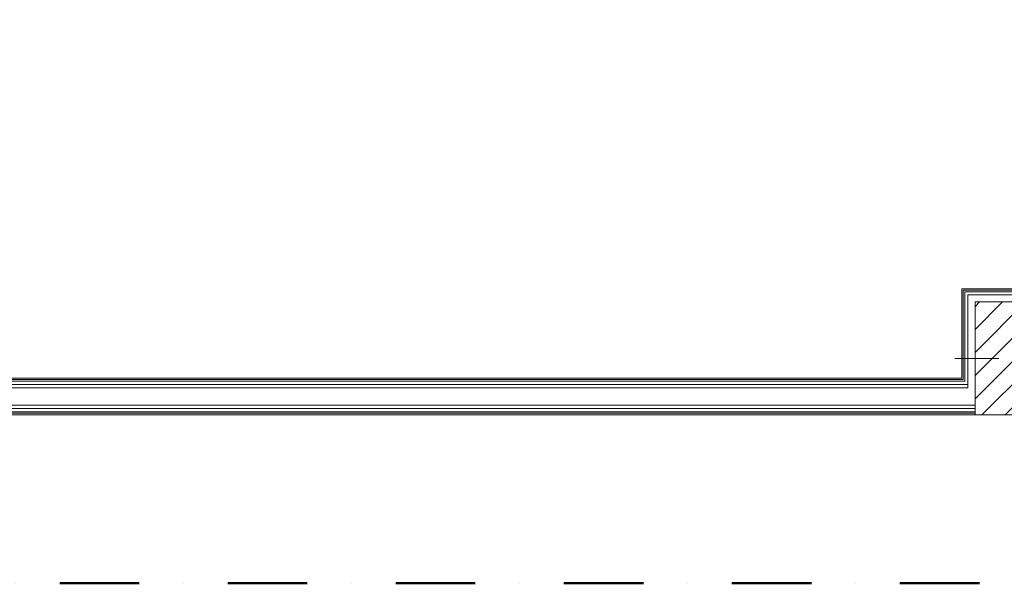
# Model space of a CAD drawing. Header units: millimetres. Extents: x -30280 to 19093, y -17757 to 4746.
# Tile 10 of 33: x -11180 to -7251, y -17757 to -15508. Entities that reach past the tile are written whole.
import ezdxf

# ---------------------------------------------------------------- set-up
doc = ezdxf.new("R2010")
doc.units = ezdxf.units.MM
doc.header["$MEASUREMENT"] = 0
doc.linetypes.add('Punto & Rayas', pattern=[670.277762, 317.5, -176.388889, 0, -176.388874])
doc.linetypes.add('Wipeout_Contour', pattern=[1000, 0, -1000])
doc.layers.add('01_2D_Ambit_Pluma_Nº__242', color=7, linetype='Continuous', lineweight=50, true_color=0xfb0013)
doc.layers.add('Nuevo_08_E_Envans secs_Pluma_Nº__78', color=7, linetype='Continuous', lineweight=5, true_color=0x00bb5e)
doc.layers.add('10_ESTR_Pilars', color=7, linetype='Continuous')
doc.layers.add('Nuevo_08_E_Envans secs', color=7, linetype='Continuous')
for name, color, linetype, lineweight in [('10_ESTR_Pilars_Pluma_Nº__20', 1, 'Continuous', 5), ('10_ESTR_Pilars_Pluma_Nº__28', 7, 'Continuous', 20), ('10_ESTR_Pilars_Pluma_Nº__42', 8, 'Continuous', 25), ('Nuevo_08_E_Envans secs_Pluma_Nº__25', 5, 'Continuous', 5)]:
    doc.layers.add(name, color=color, linetype=linetype, lineweight=lineweight)

# ---------------------------------------------------------------- blocks, each defined once
blk = doc.blocks.new('Muro_63_1', base_point=(-18974.6, -17084))
at = {"layer": 'Nuevo_08_E_Envans secs_Pluma_Nº__25', "color": 5, "linetype": 'Continuous', "lineweight": 5}
for p, q in [((-7414.9, -16938), (-7414.9, -16944)), ((-7408.9, -16944), (-7408.9, -16950)), ((-7395.9, -16950), (-7395.9, -16963)), ((-7395.9, -16963), (-7395.9, -16976))]:
    blk.add_line(p, q, dxfattribs=at)
at = {"layer": 'Nuevo_08_E_Envans secs_Pluma_Nº__78', "color": 112, "linetype": 'Continuous', "lineweight": 5, "true_color": 0x00bb5e}
for p, q in [((-12321.2, -16963), (-7408.9, -16963)), ((-12315.2, -16950), (-7414.9, -16950)), ((-12309.2, -16944), (-7420.9, -16944)), ((-7420.9, -16944), (-7414.9, -16944)), ((-7414.9, -16950), (-7408.9, -16950)), ((-7408.9, -16963), (-7395.9, -16963)), ((-12334.2, -16976), (-7395.9, -16976)), ((-12334.2, -17046), (-7395.9, -17046)), ((-7395.9, -17046), (-7367.9, -17046)), ((-12936.6, -17072), (-7367.9, -17072)), ((-12936.6, -17078), (-7367.9, -17078)), ((-12362.2, -17059), (-7367.9, -17059))]:
    blk.add_line(p, q, dxfattribs=at)
at = {"layer": 'Nuevo_08_E_Envans secs_Pluma_Nº__78', "color": 112, "linetype": 'Continuous', "lineweight": 5, "true_color": 0x00bb5e, "flags": 128}
for points in [[(-7420.9, -16938), (-12309.2, -16938)], [(-12936.6, -17084), (-7367.9, -17084)]]:
    blk.add_lwpolyline(points, dxfattribs=at)
blk = doc.blocks.new('Muro_91_1', base_point=(-7420.9, -17084))
at = {"layer": 'Nuevo_08_E_Envans secs_Pluma_Nº__25', "color": 5, "linetype": 'Continuous', "lineweight": 5}
for p, q in [((-7408.9, -16587), (-7414.9, -16587)), ((-7414.9, -16587), (-7414.9, -16593)), ((-7414.9, -16593), (-7414.9, -16938)), ((-7395.9, -16593), (-7408.9, -16593)), ((-7408.9, -16593), (-7408.9, -16606)), ((-7408.9, -16606), (-7408.9, -16938)), ((-7355.9, -16606), (-7395.9, -16606)), ((-7395.9, -16606), (-7395.9, -16646)), ((-7395.9, -16646), (-7395.9, -16938)), ((-7414.9, -16938), (-7414.9, -16944)), ((-7408.9, -16938), (-7408.9, -16944)), ((-7408.9, -16944), (-7408.9, -16950)), ((-7395.9, -16938), (-7395.9, -16944)), ((-7395.9, -16944), (-7395.9, -16950)), ((-7395.9, -16950), (-7395.9, -16963)), ((-7395.9, -16963), (-7395.9, -16976))]:
    blk.add_line(p, q, dxfattribs=at)
at = {"layer": 'Nuevo_08_E_Envans secs_Pluma_Nº__25', "color": 5, "linetype": 'Continuous', "lineweight": 5, "flags": 128}
for points in [[(-7420.9, -16581), (-7414.9, -16581)], [(-7420.9, -16581), (-7420.9, -16938)]]:
    blk.add_lwpolyline(points, dxfattribs=at)
blk = doc.blocks.new('Muro_92_1', base_point=(-7420.9, -16581))
at = {"layer": 'Nuevo_08_E_Envans secs_Pluma_Nº__25', "color": 5, "linetype": 'Continuous', "lineweight": 5}
for p, q in [((-7408.9, -16587), (-7414.9, -16587)), ((-6976.9, -16587), (-7408.9, -16587)), ((-7395.9, -16593), (-7408.9, -16593)), ((-6989.9, -16593), (-7395.9, -16593)), ((-7355.9, -16606), (-7395.9, -16606)), ((-7029.9, -16606), (-7355.9, -16606)), ((-6989.9, -16606), (-7029.9, -16606)), ((-6976.9, -16593), (-6989.9, -16593)), ((-6989.9, -16646), (-6989.9, -16606)), ((-6970.9, -16587), (-6976.9, -16587)), ((-6976.9, -16606), (-6976.9, -16593)), ((-6970.9, -16593), (-6970.9, -16587))]:
    blk.add_line(p, q, dxfattribs=at)
at = {"layer": 'Nuevo_08_E_Envans secs_Pluma_Nº__25', "color": 5, "linetype": 'Continuous', "lineweight": 5, "flags": 128}
for points in [[(-6964.9, -16581), (-7414.9, -16581)], [(-6964.9, -16581), (-6964.9, -16587)]]:
    blk.add_lwpolyline(points, dxfattribs=at)
blk = doc.blocks.new('Pilar_25_1', base_point=(-7192.9, -16859))
at = {"color": 254, "linetype": 'Wipeout_Contour', "lineweight": 0, "ltscale": 73320.813455}
blk.add_wipeout([(-7367.9, -17084), (-7017.9, -17084), (-7017.9, -16634), (-7367.9, -16634)], dxfattribs=at).dxf.layer = '10_ESTR_Pilars'
at = {"layer": '10_ESTR_Pilars_Pluma_Nº__42', "linetype": 'Continuous', "lineweight": 25}
h = blk.add_hatch(dxfattribs=at)
h.set_pattern_fill('00_GCT_trama_45º_e1_400__05', color=8, style=0, pattern_type=2)
h.set_pattern_definition([(45, (0, 0), (-45.96194, 45.96194), [])])
h.paths.add_polyline_path([(-7367.9, -17084), (-7017.9, -17084), (-7017.9, -16634), (-7367.9, -16634)])
at = {"layer": '10_ESTR_Pilars_Pluma_Nº__20', "color": 1, "linetype": 'Continuous', "lineweight": 5}
for p, q in [((-7192.9, -16779), (-7192.9, -16554)), ((-7272.9, -16859), (-7447.9, -16859)), ((-7112.9, -16859), (-6937.9, -16859)), ((-7192.9, -16939), (-7192.9, -17164))]:
    blk.add_line(p, q, dxfattribs=at)
blk.add_point((-7192.9, -16859), dxfattribs=at)
at = {"layer": '10_ESTR_Pilars_Pluma_Nº__28', "color": 7, "linetype": 'Continuous', "lineweight": 20, "flags": 128}
blk.add_lwpolyline([(-7367.9, -17084), (-7017.9, -17084), (-7017.9, -16634), (-7367.9, -16634)], close=True, dxfattribs=at)

msp = doc.modelspace()

# ---------------------------------------------------------------- linework, layer by layer
at = {"layer": '01_2D_Ambit_Pluma_Nº__242', "color": 1, "linetype": 'Punto & Rayas', "lineweight": 50, "true_color": 0xfb0013, "flags": 128}
msp.add_lwpolyline([(-28416.6, -2249.6), (-28416.6, 4745.9), (7590.1, 4745.9), (7590.1, -1864.5), (6642.9, -1864.5), (6642.9, -11392.7), (6642.9, -17756.6), (-18985.9, -17756.6), (-18985.9, -11834.9), (-2447.9, -11834.9), (-2447.9, -2249.6)], close=True, dxfattribs=at)

# ---------------------------------------------------------------- block references
at = {"layer": 'Nuevo_08_E_Envans secs', "color": 112, "lineweight": 5, "true_color": 0x00bb5e}
msp.add_blockref('Muro_63_1', (-18974.6, -17084), dxfattribs=at)
at = {"layer": 'Nuevo_08_E_Envans secs', "color": 5, "lineweight": 5}
for name, p in [('Muro_91_1', (-7420.9, -17084)), ('Muro_92_1', (-7420.9, -16581))]:
    msp.add_blockref(name, p, dxfattribs=at)

# ---------------------------------------------------------------- next in the draw order: block references
at = {"layer": '10_ESTR_Pilars', "color": 7, "lineweight": 20}
msp.add_blockref('Pilar_25_1', (-7192.9, -16859), dxfattribs=at)

doc.saveas('drawing.dxf')
